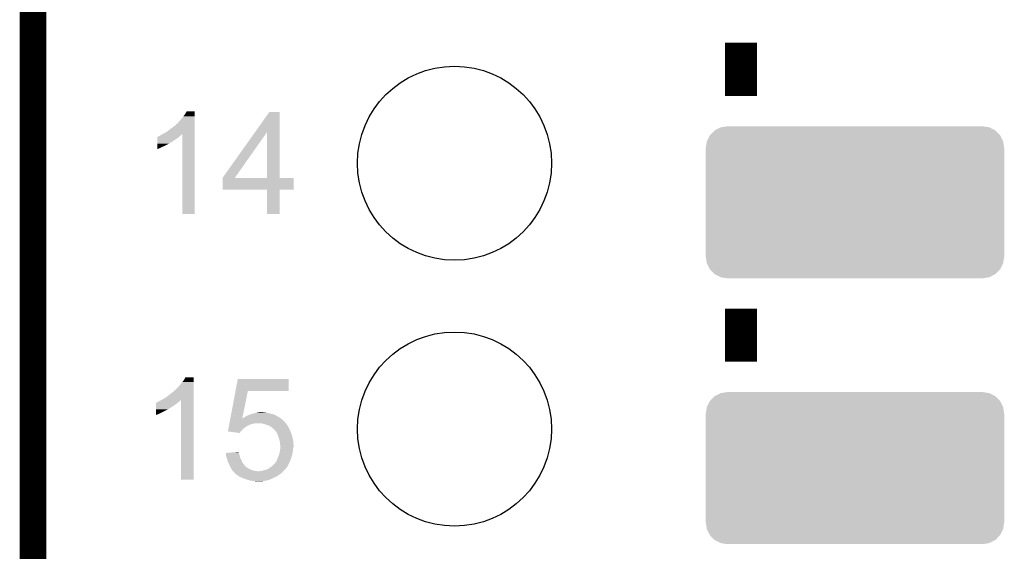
# Model space of a CAD drawing. Extents: x -9 to 122, y -9 to 65.
# Tile 17 of 256: x -8.63 to 0.78, y 15.4 to 20.48. Entities that reach past the tile are written whole.
import ezdxf

# ---------------------------------------------------------------- set-up
doc = ezdxf.new("R2010")
doc.units = 0
doc.layers.get('0').update_dxf_attribs({"linetype": 'CONTINUOUS'})
for name, color, linetype in [('CLICKER_4_FOR_R7FA4M2A_V100_GKO', 14, 'CONTINUOUS'), ('CLICKER_4_FOR_R7FA4M2A_V100_GTO', 12, 'CONTINUOUS'), ('CLICKER_4_FOR_R7FA4M2A_V100_GTS', 13, 'CONTINUOUS')]:
    doc.layers.add(name, color=color, linetype=linetype)

# ---------------------------------------------------------------- blocks, each defined once
blk = doc.blocks.new('CUSTOM_173')
for points in [[(-1.385174, 0.641776), (-1.341302, 0.68629), (1.385538, 0.641776), (1.34093, 0.68629)], [(-1.341302, 0.68629), (-1.339342, 0.687306), (1.34093, 0.68629), (1.33991, 0.687306)], [(-1.339342, 0.687306), (-1.284068, 0.715946), (1.33991, 0.687306), (1.283488, 0.715946)], [(-1.284068, 0.715946), (-1.28082, 0.716482), (1.283488, 0.715946), (1.282432, 0.716482)], [(-1.28082, 0.716482), (-1.22047, 0.72644), (1.282432, 0.716482), (1.22047, 0.72644)], [(-1.42494, 0.5207), (-1.415368, 0.582722), (1.42494, 0.5207), (1.415102, 0.582722)], [(-1.415368, 0.582722), (-1.41455, 0.584362), (1.415102, 0.582722), (1.41484, 0.584362)], [(-1.41455, 0.584362), (-1.386548, 0.64038), (1.41484, 0.584362), (1.386252, 0.64038)], [(-1.386548, 0.64038), (-1.385174, 0.641776), (1.386252, 0.64038), (1.385538, 0.641776)], [(-1.42621, -0.51943), (-1.42621, 0.51943), (1.42621, -0.51943), (1.42621, 0.51943)], [(-1.424936, 0.51943), (-1.42494, 0.5207), (1.424936, 0.51943), (1.42494, 0.5207)], [(-1.42494, -0.5207), (-1.424936, -0.51943), (1.42494, -0.5207), (1.424936, -0.51943)], [(-1.4151, -0.582722), (-1.42494, -0.5207), (1.415368, -0.582722), (1.42494, -0.5207)], [(-1.41484, -0.584362), (-1.4151, -0.582722), (1.414548, -0.584362), (1.415368, -0.582722)], [(-1.38625, -0.64038), (-1.41484, -0.584362), (1.386548, -0.64038), (1.414548, -0.584362)], [(-1.385538, -0.641776), (-1.38625, -0.64038), (1.385172, -0.641776), (1.386548, -0.64038)], [(-1.340928, -0.68629), (-1.385538, -0.641776), (1.341302, -0.68629), (1.385172, -0.641776)], [(-1.33991, -0.687306), (-1.340928, -0.68629), (1.33934, -0.687306), (1.341302, -0.68629)], [(-1.283486, -0.715946), (-1.33991, -0.687306), (1.284068, -0.715946), (1.33934, -0.687306)], [(-1.282432, -0.716482), (-1.283486, -0.715946), (1.280818, -0.716482), (1.284068, -0.715946)], [(-1.22047, -0.72644), (-1.282432, -0.716482), (1.22047, -0.72644), (1.280818, -0.716482)]]:
    blk.add_solid(points)
blk = doc.blocks.new('ROUND_38')
blk.add_circle((0, 0), 0.9271)

msp = doc.modelspace()

# ---------------------------------------------------------------- linework, layer by layer
at = {"layer": 'CLICKER_4_FOR_R7FA4M2A_V100_GKO', "const_width": 0.254}
msp.add_lwpolyline([(-8.49884, -4.83362), (-8.49884, 60.95238)], dxfattribs=at)
at = {"layer": 'CLICKER_4_FOR_R7FA4M2A_V100_GTO', "const_width": 0.3048}
for points in [[(-1.73736, 19.75358), (-1.73736, 20.26158)], [(-1.73736, 17.21358), (-1.73736, 17.72158)]]:
    msp.add_lwpolyline(points, dxfattribs=at)
at = {"layer": 'CLICKER_4_FOR_R7FA4M2A_V100_GTO'}
for points in [[(-7.0612, 19.56054), (-7.045958, 19.580862), (-6.954522, 19.56054), (-6.954522, 19.580862)], [(-7.045958, 19.580862), (-7.030722, 19.606238), (-6.954522, 19.580862), (-6.95452, 19.606238)], [(-7.030722, 19.606238), (-7.030708, 19.60626), (-6.95452, 19.606238), (-7.030708, 19.60626)], [(-6.377812, 19.408082), (-6.240786, 19.601158), (-6.144252, 19.408082), (-6.14426, 19.601158)], [(-6.240786, 19.601158), (-6.24077, 19.60118), (-6.14426, 19.601158), (-6.24077, 19.60118)], [(-7.19836, 19.42846), (-7.1374, 19.47419), (-6.954524, 19.42846), (-6.954524, 19.47419)], [(-7.1374, 19.47419), (-7.137378, 19.47672), (-6.954524, 19.47419), (-6.954524, 19.47672)], [(-7.137378, 19.47672), (-7.134854, 19.476734), (-6.954524, 19.47672), (-6.954524, 19.476734)], [(-7.134854, 19.476734), (-7.132316, 19.4818), (-6.954524, 19.476734), (-6.954524, 19.4818)], [(-7.132316, 19.4818), (-7.124698, 19.486882), (-6.954524, 19.4818), (-6.954524, 19.486882)], [(-7.124698, 19.486882), (-7.112, 19.49958), (-6.954524, 19.486882), (-6.954524, 19.49958)], [(-7.112, 19.49958), (-7.09676, 19.51736), (-6.954524, 19.49958), (-6.954522, 19.51736)], [(-7.09676, 19.51736), (-7.07898, 19.537678), (-6.954522, 19.51736), (-6.954522, 19.537678)], [(-7.07898, 19.537678), (-7.0612, 19.56054), (-6.954522, 19.537678), (-6.954522, 19.56054)], [(-7.287256, 19.372582), (-7.2771, 19.380202), (-7.091678, 19.372582), (-7.084058, 19.380202)], [(-7.2771, 19.380202), (-7.272536, 19.382738), (-7.084058, 19.380202), (-7.081522, 19.382738)], [(-7.272536, 19.382738), (-7.26343, 19.387796), (-7.081522, 19.382738), (-7.073936, 19.387796)], [(-7.26343, 19.387796), (-7.25424, 19.3929), (-6.954526, 19.387796), (-6.954526, 19.3929)], [(-7.25424, 19.3929), (-7.226298, 19.40814), (-6.954526, 19.3929), (-6.954526, 19.40814)], [(-7.226298, 19.40814), (-7.19836, 19.42846), (-6.954526, 19.40814), (-6.954524, 19.42846)], [(-7.0739, 18.625842), (-7.073936, 19.387796), (-6.954542, 18.625842), (-6.954526, 19.387796)], [(-6.687796, 18.971296), (-6.377812, 19.408082), (-6.570956, 18.971296), (-6.263676, 19.408082)], [(-6.263662, 18.97126), (-6.263676, 19.408082), (-6.144238, 18.97126), (-6.144252, 19.408082)], [(-7.31266, 19.27352), (-7.312658, 19.29892), (-7.24916, 19.27352), (-7.198362, 19.29892)], [(-7.312658, 19.32178), (-7.312656, 19.33702), (-7.162798, 19.32178), (-7.13994, 19.33702)], [(-7.312658, 19.306538), (-7.312658, 19.32178), (-7.188202, 19.306538), (-7.162798, 19.32178)], [(-7.312658, 19.304), (-7.312658, 19.306538), (-7.19074, 19.304), (-7.188202, 19.306538)], [(-7.312658, 19.29892), (-7.312658, 19.304), (-7.198362, 19.29892), (-7.19074, 19.304)], [(-7.312656, 19.34972), (-7.312654, 19.359886), (-7.119622, 19.34972), (-7.107422, 19.359886)], [(-7.312656, 19.33702), (-7.312656, 19.34972), (-7.13994, 19.33702), (-7.119622, 19.34972)], [(-7.312654, 19.359886), (-7.310116, 19.36242), (-7.107422, 19.359886), (-7.10438, 19.36242)], [(-7.310116, 19.36242), (-7.302498, 19.364964), (-7.10438, 19.36242), (-7.1012, 19.364964)], [(-7.302498, 19.364964), (-7.297414, 19.370042), (-7.1012, 19.364964), (-7.094854, 19.370042)], [(-7.297414, 19.370042), (-7.287272, 19.372578), (-7.094854, 19.370042), (-7.091682, 19.372578)], [(-7.287272, 19.372578), (-7.287256, 19.372582), (-7.091682, 19.372578), (-7.091678, 19.372582)], [(-7.31266, 19.26336), (-7.31266, 19.27352), (-7.27202, 19.26336), (-7.24916, 19.27352)], [(-7.31266, 19.2532), (-7.31266, 19.26336), (-7.29234, 19.2532), (-7.27202, 19.26336)], [(-7.31266, 19.24561), (-7.31266, 19.2532), (-7.31266, 19.24561), (-7.29234, 19.2532)], [(-6.68782, 18.859522), (-6.687818, 18.971238), (-6.009662, 18.859522), (-6.00964, 18.971238)], [(-6.687818, 18.97126), (-6.687816, 18.971266), (-6.263662, 18.97126), (-6.314876, 18.971266)], [(-6.687818, 18.971238), (-6.687818, 18.97126), (-6.00964, 18.971238), (-6.144238, 18.97126)], [(-6.687816, 18.971266), (-6.687796, 18.971296), (-6.314876, 18.971266), (-6.570956, 18.971296)], [(-6.263662, 18.8595), (-6.68782, 18.859522), (-6.009662, 18.8595), (-6.009662, 18.859522)], [(-6.26366, 18.859478), (-6.263662, 18.8595), (-6.14426, 18.859478), (-6.009662, 18.8595)], [(-6.26364, 18.625842), (-6.26366, 18.859478), (-6.144282, 18.625842), (-6.14426, 18.859478)], [(-6.954542, 18.62582), (-7.0739, 18.625842), (-6.954542, 18.62582), (-6.954542, 18.625842)], [(-6.144282, 18.62582), (-6.26364, 18.625842), (-6.144282, 18.62582), (-6.144282, 18.625842)], [(-7.071362, 17.020538), (-7.05612, 17.040862), (-6.964682, 17.020538), (-6.964682, 17.040862)], [(-7.05612, 17.040862), (-7.043418, 17.066238), (-6.964682, 17.040862), (-6.96468, 17.066238)], [(-7.043418, 17.066238), (-7.043406, 17.06626), (-6.96468, 17.066238), (-7.043406, 17.06626)], [(-6.564494, 16.93418), (-6.543028, 17.048458), (-6.057922, 16.93418), (-6.0579, 17.048458)], [(-6.543028, 17.048458), (-6.543022, 17.04848), (-6.0579, 17.048458), (-6.543022, 17.04848)], [(-7.18058, 16.91132), (-7.1501, 16.934182), (-6.964684, 16.91132), (-6.964684, 16.934182)], [(-7.1501, 16.934182), (-7.10692, 16.977362), (-6.964684, 16.934182), (-6.964682, 16.977362)], [(-7.10692, 16.977362), (-7.09168, 16.99768), (-6.964682, 16.977362), (-6.964682, 16.99768)], [(-7.09168, 16.99768), (-7.071362, 17.020538), (-6.964682, 16.99768), (-6.964682, 17.020538)], [(-6.61364, 16.672566), (-6.564498, 16.934162), (-6.499834, 16.672566), (-6.446524, 16.934162)], [(-6.564498, 16.934162), (-6.564494, 16.93418), (-6.446524, 16.934162), (-6.057922, 16.93418)], [(-7.299958, 16.832582), (-7.289798, 16.8402), (-7.10184, 16.832582), (-7.096126, 16.8402)], [(-7.289798, 16.8402), (-7.284724, 16.842738), (-7.096126, 16.8402), (-7.094222, 16.842738)], [(-7.284724, 16.842738), (-7.274568, 16.847816), (-7.094222, 16.842738), (-7.086606, 16.847816)], [(-7.274568, 16.847816), (-7.27456, 16.84782), (-7.086606, 16.847816), (-7.084082, 16.84782)], [(-7.27456, 16.84782), (-7.2644, 16.8529), (-6.964686, 16.84782), (-6.964686, 16.8529)], [(-7.2644, 16.8529), (-7.236458, 16.86814), (-6.964686, 16.8529), (-6.964686, 16.86814)], [(-7.236458, 16.86814), (-7.20852, 16.88846), (-6.964686, 16.86814), (-6.964684, 16.88846)], [(-7.20852, 16.88846), (-7.18058, 16.91132), (-6.964684, 16.88846), (-6.964684, 16.91132)], [(-7.08406, 16.085842), (-7.084082, 16.84782), (-6.964702, 16.085842), (-6.964686, 16.84782)], [(-7.32536, 16.7132), (-7.325354, 16.74368), (-7.302502, 16.7132), (-7.24154, 16.74368)], [(-7.325354, 16.74368), (-7.325352, 16.7513), (-7.24154, 16.74368), (-7.223762, 16.7513)], [(-7.325352, 16.7513), (-7.32535, 16.75892), (-7.223762, 16.7513), (-7.211058, 16.75892)], [(-7.32535, 16.76654), (-7.325346, 16.78178), (-7.198364, 16.76654), (-7.172958, 16.78178)], [(-7.32535, 16.766518), (-7.32535, 16.76654), (-7.2009, 16.766518), (-7.198364, 16.76654)], [(-7.32535, 16.763994), (-7.32535, 16.766518), (-7.200914, 16.763994), (-7.2009, 16.766518)], [(-7.32535, 16.75892), (-7.32535, 16.763994), (-7.211058, 16.75892), (-7.200914, 16.763994)], [(-7.325346, 16.78178), (-7.325344, 16.79702), (-7.172958, 16.78178), (-7.1501, 16.79702)], [(-7.325344, 16.79702), (-7.32534, 16.80972), (-7.1501, 16.79702), (-7.13232, 16.80972)], [(-7.32534, 16.80972), (-7.325338, 16.81988), (-7.13232, 16.80972), (-7.120128, 16.81988)], [(-7.325338, 16.81988), (-7.322814, 16.819886), (-7.120128, 16.81988), (-7.120122, 16.819886)], [(-7.322814, 16.819886), (-7.32028, 16.82242), (-7.120122, 16.819886), (-7.11708, 16.82242)], [(-7.32028, 16.82242), (-7.320276, 16.822422), (-7.11708, 16.82242), (-7.117078, 16.822422)], [(-7.320276, 16.822422), (-7.315198, 16.824962), (-7.117078, 16.822422), (-7.113268, 16.824962)], [(-7.315198, 16.824962), (-7.30758, 16.83004), (-7.113268, 16.824962), (-7.10565, 16.83004)], [(-7.30758, 16.83004), (-7.29997, 16.832578), (-7.10565, 16.83004), (-7.101842, 16.832578)], [(-7.29997, 16.832578), (-7.299958, 16.832582), (-7.101842, 16.832578), (-7.10184, 16.832582)], [(-7.32536, 16.70561), (-7.32536, 16.7132), (-7.32536, 16.70561), (-7.302502, 16.7132)], [(-6.618892, 16.644612), (-6.613642, 16.67256), (-6.09854, 16.644612), (-6.131136, 16.67256)], [(-6.613642, 16.67256), (-6.61364, 16.672566), (-6.499834, 16.67256), (-6.497314, 16.672566)], [(-6.499834, 16.67256), (-6.499834, 16.672566), (-6.131136, 16.67256), (-6.131144, 16.672566)], [(-6.497314, 16.672566), (-6.49478, 16.6751), (-6.131144, 16.672566), (-6.1341, 16.6751)], [(-6.49478, 16.6751), (-6.492236, 16.67764), (-6.1341, 16.6751), (-6.138544, 16.67764)], [(-6.492236, 16.67764), (-6.484616, 16.680182), (-6.138544, 16.67764), (-6.142992, 16.680182)], [(-6.484616, 16.680182), (-6.476998, 16.68526), (-6.142992, 16.680182), (-6.151878, 16.68526)], [(-6.476998, 16.68526), (-6.46684, 16.69034), (-6.151878, 16.68526), (-6.160768, 16.69034)], [(-6.46684, 16.69034), (-6.443978, 16.70304), (-6.160768, 16.69034), (-6.182992, 16.70304)], [(-6.443978, 16.70304), (-6.436994, 16.70558), (-6.182992, 16.70304), (-6.187438, 16.70558)], [(-6.436994, 16.70558), (-6.416046, 16.713198), (-6.187438, 16.70558), (-6.207758, 16.713198)], [(-6.416046, 16.713198), (-6.41604, 16.7132), (-6.207758, 16.713198), (-6.207766, 16.7132)], [(-6.41604, 16.7132), (-6.39127, 16.720822), (-6.207766, 16.7132), (-6.24078, 16.720822)], [(-6.39127, 16.720822), (-6.38302, 16.72336), (-6.24078, 16.720822), (-6.248398, 16.72336)], [(-6.38302, 16.72336), (-6.372022, 16.725898), (-6.248398, 16.72336), (-6.256018, 16.725898)], [(-6.372022, 16.725898), (-6.361008, 16.72844), (-6.256018, 16.725898), (-6.27126, 16.72844)], [(-6.361008, 16.72844), (-6.35, 16.73098), (-6.27126, 16.72844), (-6.283958, 16.73098)], [(-6.35, 16.73098), (-6.334772, 16.733518), (-6.294116, 16.73098), (-6.301738, 16.733518)], [(-6.334772, 16.733518), (-6.334758, 16.73352), (-6.301738, 16.733518), (-6.334758, 16.73352)], [(-6.637016, 16.548124), (-6.630342, 16.583656), (-6.515074, 16.548124), (-6.47954, 16.583656)], [(-6.630342, 16.583656), (-6.629388, 16.58874), (-6.47954, 16.583656), (-6.466844, 16.58874)], [(-6.629388, 16.58874), (-6.627956, 16.596358), (-6.466844, 16.58874), (-6.45922, 16.596358)], [(-6.627956, 16.596358), (-6.627478, 16.598898), (-6.45922, 16.596358), (-6.454144, 16.598898)], [(-6.627478, 16.598898), (-6.627002, 16.601438), (-6.454144, 16.598898), (-6.4516, 16.601438)], [(-6.627002, 16.601438), (-6.624138, 16.61668), (-6.4516, 16.601438), (-6.416042, 16.61668)], [(-6.624138, 16.61668), (-6.623184, 16.62176), (-6.416042, 16.61668), (-6.398262, 16.62176)], [(-6.623184, 16.62176), (-6.622708, 16.6243), (-6.398262, 16.62176), (-6.38048, 16.6243)], [(-6.622708, 16.6243), (-6.62223, 16.62684), (-6.38048, 16.6243), (-6.367782, 16.62684)], [(-6.62223, 16.62684), (-6.621752, 16.62938), (-6.083934, 16.62684), (-6.08584, 16.62938)], [(-6.621752, 16.62938), (-6.620322, 16.636996), (-6.08584, 16.62938), (-6.09092, 16.636996)], [(-6.620322, 16.636996), (-6.619844, 16.639538), (-6.09092, 16.636996), (-6.095996, 16.639538)], [(-6.619844, 16.639538), (-6.619368, 16.642074), (-6.095996, 16.639538), (-6.098534, 16.642074)], [(-6.619368, 16.642074), (-6.618892, 16.644612), (-6.098534, 16.642074), (-6.09854, 16.644612)], [(-6.311902, 16.6243), (-6.329682, 16.62684), (-6.082028, 16.6243), (-6.083934, 16.62684)], [(-6.28396, 16.61668), (-6.311902, 16.6243), (-6.076314, 16.61668), (-6.082028, 16.6243)], [(-6.25856, 16.609062), (-6.28396, 16.61668), (-6.0706, 16.609062), (-6.076314, 16.61668)], [(-6.25855, 16.609058), (-6.25856, 16.609062), (-6.070598, 16.609058), (-6.0706, 16.609062)], [(-6.2357, 16.5989), (-6.25855, 16.609058), (-6.064502, 16.5989), (-6.070598, 16.609058)], [(-6.21792, 16.5862), (-6.2357, 16.5989), (-6.056884, 16.5862), (-6.064502, 16.5989)], [(-6.214742, 16.583658), (-6.21792, 16.5862), (-6.05536, 16.583658), (-6.056884, 16.5862)], [(-6.20522, 16.57604), (-6.214742, 16.583658), (-6.052094, 16.57604), (-6.05536, 16.583658)], [(-6.1976, 16.57096), (-6.20522, 16.57604), (-6.049916, 16.57096), (-6.052094, 16.57604)], [(-6.195066, 16.568426), (-6.1976, 16.57096), (-6.04883, 16.568426), (-6.049916, 16.57096)], [(-6.19506, 16.565886), (-6.195066, 16.568426), (-6.047742, 16.565886), (-6.04883, 16.568426)], [(-6.195054, 16.56588), (-6.19506, 16.565886), (-6.04774, 16.56588), (-6.047742, 16.565886)], [(-6.181512, 16.55064), (-6.195054, 16.56588), (-6.04012, 16.55064), (-6.04774, 16.56588)], [(-6.636806, 16.548096), (-6.637016, 16.548124), (-6.515102, 16.548096), (-6.515074, 16.548124)], [(-6.522736, 16.532862), (-6.636806, 16.548096), (-6.522736, 16.532862), (-6.515102, 16.548096)], [(-6.174742, 16.54302), (-6.181512, 16.55064), (-6.037262, 16.54302), (-6.04012, 16.55064)], [(-6.16204, 16.51762), (-6.174742, 16.54302), (-6.027738, 16.51762), (-6.037262, 16.54302)], [(-6.159266, 16.509998), (-6.16204, 16.51762), (-6.02488, 16.509998), (-6.027738, 16.51762)], [(-6.151878, 16.48968), (-6.159266, 16.509998), (-6.0198, 16.48968), (-6.02488, 16.509998)], [(-6.14426, 16.46428), (-6.151878, 16.48968), (-6.01472, 16.46428), (-6.0198, 16.48968)], [(-6.14426, 16.464278), (-6.14426, 16.46428), (-6.014718, 16.464278), (-6.01472, 16.46428)], [(-6.13918, 16.441422), (-6.14426, 16.464278), (-6.01218, 16.441422), (-6.014718, 16.464278)], [(-6.145168, 16.33982), (-6.13918, 16.36776), (-6.0198, 16.33982), (-6.015144, 16.36776)], [(-6.13918, 16.44142), (-6.13918, 16.441422), (-6.01218, 16.44142), (-6.01218, 16.441422)], [(-6.13918, 16.423644), (-6.13918, 16.44142), (-6.010402, 16.423644), (-6.01218, 16.44142)], [(-6.136642, 16.416022), (-6.13918, 16.423644), (-6.00964, 16.416022), (-6.010402, 16.423644)], [(-6.13918, 16.36776), (-6.138818, 16.370298), (-6.015144, 16.36776), (-6.01472, 16.370298)], [(-6.138818, 16.370298), (-6.137004, 16.382998), (-6.01472, 16.370298), (-6.01472, 16.382998)], [(-6.137004, 16.382998), (-6.13664, 16.385542), (-6.01472, 16.382998), (-6.014084, 16.385542)], [(-6.13664, 16.403318), (-6.136642, 16.416022), (-6.00964, 16.403318), (-6.00964, 16.416022)], [(-6.13664, 16.385542), (-6.13664, 16.403318), (-6.014084, 16.385542), (-6.00964, 16.403318)], [(-6.65732, 16.34236), (-6.595002, 16.347436), (-6.53034, 16.34236), (-6.532878, 16.347436)], [(-6.657318, 16.342356), (-6.65732, 16.34236), (-6.53034, 16.342356), (-6.53034, 16.34236)], [(-6.656478, 16.334738), (-6.657318, 16.342356), (-6.530338, 16.334738), (-6.53034, 16.342356)], [(-6.6548, 16.319502), (-6.656478, 16.334738), (-6.525262, 16.319502), (-6.530338, 16.334738)], [(-6.654798, 16.3195), (-6.6548, 16.319502), (-6.525262, 16.3195), (-6.525262, 16.319502)], [(-6.650282, 16.299178), (-6.654798, 16.3195), (-6.52018, 16.299178), (-6.525262, 16.3195)], [(-6.64972, 16.296642), (-6.650282, 16.299178), (-6.51891, 16.296642), (-6.52018, 16.299178)], [(-6.643792, 16.27886), (-6.64972, 16.296642), (-6.51002, 16.27886), (-6.51891, 16.296642)], [(-6.63702, 16.258542), (-6.643792, 16.27886), (-6.50189, 16.258542), (-6.51002, 16.27886)], [(-6.595002, 16.347436), (-6.53288, 16.352496), (-6.532878, 16.347436), (-6.53288, 16.352496)], [(-6.174742, 16.26362), (-6.16712, 16.27886), (-6.04266, 16.26362), (-6.03758, 16.27886)], [(-6.16712, 16.27886), (-6.157976, 16.30172), (-6.03758, 16.27886), (-6.02996, 16.30172)], [(-6.157976, 16.30172), (-6.15696, 16.30426), (-6.02996, 16.30172), (-6.029284, 16.30426)], [(-6.15696, 16.30426), (-6.1468, 16.332202), (-6.029284, 16.30426), (-6.021832, 16.332202)], [(-6.1468, 16.332202), (-6.145168, 16.33982), (-6.021832, 16.332202), (-6.0198, 16.33982)], [(-6.634672, 16.253458), (-6.63702, 16.258542), (-6.499858, 16.253458), (-6.50189, 16.258542)], [(-6.62178, 16.22552), (-6.634672, 16.253458), (-6.478896, 16.22552), (-6.499858, 16.253458)], [(-6.616336, 16.21282), (-6.62178, 16.22552), (-6.46937, 16.21282), (-6.478896, 16.22552)], [(-6.616332, 16.212814), (-6.616336, 16.21282), (-6.466834, 16.212814), (-6.46937, 16.21282)], [(-6.61416, 16.207742), (-6.616332, 16.212814), (-6.46176, 16.207742), (-6.466834, 16.212814)], [(-6.612632, 16.205198), (-6.61416, 16.207742), (-6.459216, 16.205198), (-6.46176, 16.207742)], [(-6.609586, 16.200118), (-6.612632, 16.205198), (-6.449058, 16.200118), (-6.459216, 16.205198)], [(-6.603492, 16.18996), (-6.609586, 16.200118), (-6.43382, 16.18996), (-6.449058, 16.200118)], [(-6.598922, 16.182342), (-6.603492, 16.18996), (-6.416044, 16.182342), (-6.43382, 16.18996)], [(-6.59892, 16.18234), (-6.598922, 16.182342), (-6.41604, 16.18234), (-6.416044, 16.182342)], [(-6.593202, 16.17472), (-6.59892, 16.18234), (-6.395718, 16.17472), (-6.41604, 16.18234)], [(-6.314436, 16.169642), (-6.294118, 16.17726), (-6.106158, 16.169642), (-6.09854, 16.17726)], [(-6.294118, 16.17726), (-6.271258, 16.18234), (-6.09854, 16.17726), (-6.09346, 16.18234)], [(-6.271258, 16.18234), (-6.261102, 16.18742), (-6.09346, 16.18234), (-6.088378, 16.18742)], [(-6.261102, 16.18742), (-6.24586, 16.195042), (-6.088378, 16.18742), (-6.081846, 16.195042)], [(-6.24586, 16.195042), (-6.231348, 16.2052), (-6.081846, 16.195042), (-6.07314, 16.2052)], [(-6.231348, 16.2052), (-6.22046, 16.21282), (-6.07314, 16.2052), (-6.06933, 16.21282)], [(-6.22046, 16.21282), (-6.2103, 16.220442), (-6.06933, 16.21282), (-6.06552, 16.220442)], [(-6.2103, 16.220442), (-6.205222, 16.22552), (-6.06552, 16.220442), (-6.06298, 16.22552)], [(-6.205222, 16.22552), (-6.195058, 16.235684), (-6.06298, 16.22552), (-6.057174, 16.235684)], [(-6.195058, 16.235684), (-6.192514, 16.240762), (-6.057174, 16.235684), (-6.054272, 16.240762)], [(-6.192514, 16.240762), (-6.187444, 16.243302), (-6.054272, 16.240762), (-6.05282, 16.243302)], [(-6.187444, 16.243302), (-6.18744, 16.243304), (-6.05282, 16.243302), (-6.05282, 16.243304)], [(-6.18744, 16.243304), (-6.17728, 16.258542), (-6.05282, 16.243304), (-6.0452, 16.258542)], [(-6.17728, 16.258542), (-6.174742, 16.26362), (-6.0452, 16.258542), (-6.04266, 16.26362)], [(-6.964702, 16.08582), (-7.08406, 16.085842), (-6.964702, 16.08582), (-6.964702, 16.085842)], [(-6.5913, 16.172182), (-6.593202, 16.17472), (-6.383028, 16.172182), (-6.395718, 16.17472)], [(-6.588758, 16.16964), (-6.5913, 16.172182), (-6.370322, 16.16964), (-6.383028, 16.172182)], [(-6.586218, 16.1671), (-6.588758, 16.16964), (-6.344922, 16.1671), (-6.370322, 16.16964)], [(-6.570984, 16.151862), (-6.586218, 16.1671), (-6.123938, 16.151862), (-6.1087, 16.1671)], [(-6.570134, 16.149318), (-6.570984, 16.151862), (-6.126482, 16.149318), (-6.123938, 16.151862)], [(-6.568444, 16.144256), (-6.570134, 16.149318), (-6.13281, 16.144256), (-6.126482, 16.149318)], [(-6.565906, 16.14424), (-6.568444, 16.144256), (-6.13283, 16.14424), (-6.13281, 16.144256)], [(-6.563362, 16.141702), (-6.565906, 16.14424), (-6.136002, 16.141702), (-6.13283, 16.14424)], [(-6.5598, 16.139158), (-6.563362, 16.141702), (-6.139182, 16.139158), (-6.136002, 16.141702)], [(-6.54558, 16.129), (-6.5598, 16.139158), (-6.156958, 16.129), (-6.139182, 16.139158)], [(-6.530342, 16.118842), (-6.54558, 16.129), (-6.169152, 16.118842), (-6.156958, 16.129)], [(-6.525258, 16.1163), (-6.530342, 16.118842), (-6.172202, 16.1163), (-6.169152, 16.118842)], [(-6.51002, 16.10868), (-6.525258, 16.1163), (-6.19252, 16.10868), (-6.172202, 16.1163)], [(-6.492238, 16.10106), (-6.51002, 16.10868), (-6.20776, 16.10106), (-6.19252, 16.10868)], [(-6.485126, 16.09852), (-6.492238, 16.10106), (-6.21284, 16.09852), (-6.20776, 16.10106)], [(-6.45668, 16.08836), (-6.485126, 16.09852), (-6.235696, 16.08836), (-6.21284, 16.09852)], [(-6.456672, 16.088358), (-6.45668, 16.08836), (-6.2357, 16.088358), (-6.235696, 16.08836)], [(-6.43001, 16.08074), (-6.456672, 16.088358), (-6.261098, 16.08074), (-6.2357, 16.088358)], [(-6.344922, 16.1671), (-6.337298, 16.167102), (-6.1087, 16.1671), (-6.108698, 16.167102)], [(-6.337298, 16.167102), (-6.329676, 16.16964), (-6.108698, 16.167102), (-6.10616, 16.16964)], [(-6.329676, 16.16964), (-6.314436, 16.169642), (-6.10616, 16.16964), (-6.106158, 16.169642)], [(-6.421122, 16.0782), (-6.43001, 16.08074), (-6.2738, 16.0782), (-6.261098, 16.08074)], [(-6.405882, 16.07566), (-6.421122, 16.0782), (-6.2865, 16.07566), (-6.2738, 16.0782)], [(-6.390642, 16.07312), (-6.405882, 16.07566), (-6.300472, 16.07312), (-6.2865, 16.07566)], [(-6.367782, 16.07058), (-6.377942, 16.07312), (-6.314442, 16.07058), (-6.300472, 16.07312)]]:
    msp.add_solid(points, dxfattribs=at)

# ---------------------------------------------------------------- block references
at = {"layer": 'CLICKER_4_FOR_R7FA4M2A_V100_GTS'}
for name, p in [('ROUND_38', (-4.47294, 19.11096)), ('CUSTOM_173', (-0.6477, 18.73758)), ('ROUND_38', (-4.47294, 16.57096)), ('CUSTOM_173', (-0.6477, 16.19758))]:
    msp.add_blockref(name, p, dxfattribs=at)

doc.saveas('drawing.dxf')
